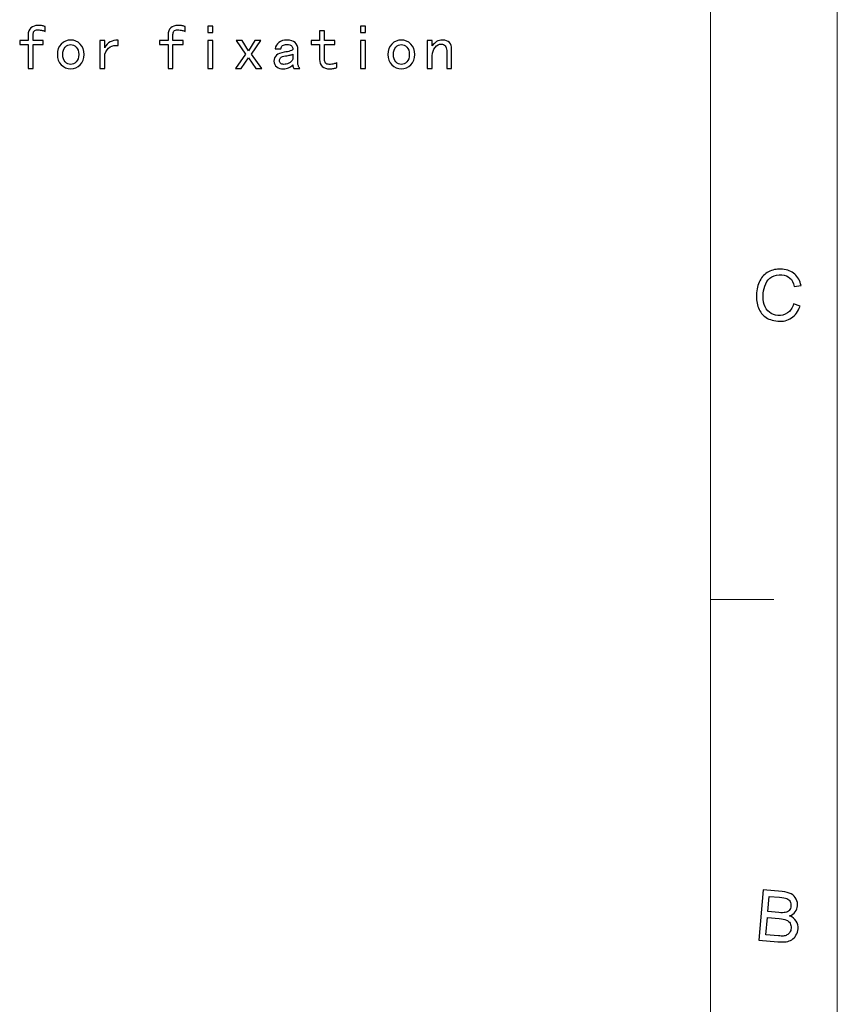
# Model space of a CAD drawing. Header units: millimetres. Extents: x -371 to 373, y -280 to 256.
# Tile 99 of 103: x 264 to 373, y -149 to -17. Entities that reach past the tile are written whole.
import ezdxf

# ---------------------------------------------------------------- set-up
doc = ezdxf.new("R2010")
doc.units = ezdxf.units.MM
doc.header["$MEASUREMENT"] = 0
doc.layers.add('layer 1', color=7, linetype='Continuous')

msp = doc.modelspace()

# ---------------------------------------------------------------- linework, layer by layer
at = {"layer": 'layer 1', "color": 1, "lineweight": 5}
for points in [[(372.7678, 255.9945), (372.7678, 255.9945), (372.7678, -279.6416), (372.7678, -279.6416)], [(372.7678, 255.9945), (372.7678, 255.9945), (372.7678, -279.6416), (372.7678, -279.6416)], [(372.7678, 255.9945), (372.7678, 255.9945), (372.7678, -279.6416), (372.7678, -279.6416)], [(364.3193, -94.6191), (364.3193, -94.6191), (355.8708, -94.6191), (355.8708, -94.6191)], [(364.3193, -94.6191), (364.3193, -94.6191), (355.8708, -94.6191), (355.8708, -94.6191)], [(364.3193, -94.6191), (364.3193, -94.6191), (355.8708, -94.6191), (355.8708, -94.6191)]]:
    msp.add_open_spline(points, degree=3, dxfattribs=at)
at = {"layer": 'layer 1', "color": 5, "lineweight": 9}
msp.add_open_spline([(355.8708, 239.0974), (355.8708, 239.0974), (355.8708, -262.7446), (355.8708, -262.7446)], degree=3, dxfattribs=at)
at = {"layer": 'layer 1', "color": 250}
for points, knots in [([(267.2912, -19.0151), (267.1811, -18.9488), (267.0485, -18.8937), (266.8946, -18.85), (266.8946, -18.85), (266.7394, -18.8063), (266.5419, -18.7837), (266.2992, -18.7837), (266.2992, -18.7837), (266.0564, -18.7837), (265.8913, -18.8444), (265.8024, -18.9657), (265.8024, -18.9657), (265.715, -19.0871), (265.6698, -19.2352), (265.6698, -19.4116), (265.6698, -19.4116), (265.6698, -19.4116), (265.6698, -20.2061), (265.6698, -20.2061), (265.6698, -20.2061), (265.6698, -20.2061), (267.0259, -20.2061), (267.0259, -20.2061), (267.0259, -20.2061), (267.0259, -20.2061), (267.0259, -20.7352), (267.0259, -20.7352), (267.0259, -20.7352), (267.0259, -20.7352), (265.6698, -20.7352), (265.6698, -20.7352), (265.6698, -20.7352), (265.6698, -20.7352), (265.6698, -23.9102), (265.6698, -23.9102), (265.6698, -23.9102), (265.6698, -23.9102), (265.0094, -23.9102), (265.0094, -23.9102), (265.0094, -23.9102), (265.0094, -23.9102), (265.0094, -20.7352), (265.0094, -20.7352), (265.0094, -20.7352), (265.0094, -20.7352), (263.8848, -20.7352), (263.8848, -20.7352), (263.8848, -20.7352), (263.8848, -20.7352), (263.8848, -20.2061), (263.8848, -20.2061), (263.8848, -20.2061), (263.8848, -20.2061), (265.0094, -20.2061), (265.0094, -20.2061), (265.0094, -20.2061), (265.0094, -20.2061), (265.0094, -19.4455), (265.0094, -19.4455), (265.0094, -19.4455), (265.0094, -19.0476), (265.1308, -18.7399), (265.3735, -18.5184), (265.3735, -18.5184), (265.6148, -18.2983), (265.9351, -18.1882), (266.3316, -18.1882), (266.3316, -18.1882), (266.5743, -18.1882), (266.7676, -18.2051), (266.9102, -18.2376), (266.9102, -18.2376), (267.0541, -18.2714), (267.1811, -18.3095), (267.2912, -18.3533), (267.2912, -18.3533), (267.2912, -18.3533), (267.2912, -19.0151), (267.2912, -19.0151)], [0, 0, 0, 0, 0.04761905, 0.04761905, 0.04761905, 0.04761905, 0.0952381, 0.0952381, 0.0952381, 0.0952381, 0.14285714, 0.14285714, 0.14285714, 0.14285714, 0.19047619, 0.19047619, 0.19047619, 0.19047619, 0.23809524, 0.23809524, 0.23809524, 0.23809524, 0.28571429, 0.28571429, 0.28571429, 0.28571429, 0.33333333, 0.33333333, 0.33333333, 0.33333333, 0.38095238, 0.38095238, 0.38095238, 0.38095238, 0.42857143, 0.42857143, 0.42857143, 0.42857143, 0.47619048, 0.47619048, 0.47619048, 0.47619048, 0.52380952, 0.52380952, 0.52380952, 0.52380952, 0.57142857, 0.57142857, 0.57142857, 0.57142857, 0.61904762, 0.61904762, 0.61904762, 0.61904762, 0.66666667, 0.66666667, 0.66666667, 0.66666667, 0.71428571, 0.71428571, 0.71428571, 0.71428571, 0.76190476, 0.76190476, 0.76190476, 0.76190476, 0.80952381, 0.80952381, 0.80952381, 0.80952381, 0.85714286, 0.85714286, 0.85714286, 0.85714286, 0.9047619, 0.9047619, 0.9047619, 0.9047619, 1, 1, 1, 1]), ([(285.9178, -19.0151), (285.8077, -18.9488), (285.6751, -18.8937), (285.5212, -18.85), (285.5212, -18.85), (285.366, -18.8063), (285.1685, -18.7837), (284.9258, -18.7837), (284.9258, -18.7837), (284.683, -18.7837), (284.5179, -18.8444), (284.429, -18.9657), (284.429, -18.9657), (284.3416, -19.0871), (284.2964, -19.2352), (284.2964, -19.4116), (284.2964, -19.4116), (284.2964, -19.4116), (284.2964, -20.2061), (284.2964, -20.2061), (284.2964, -20.2061), (284.2964, -20.2061), (285.6525, -20.2061), (285.6525, -20.2061), (285.6525, -20.2061), (285.6525, -20.2061), (285.6525, -20.7352), (285.6525, -20.7352), (285.6525, -20.7352), (285.6525, -20.7352), (284.2964, -20.7352), (284.2964, -20.7352), (284.2964, -20.7352), (284.2964, -20.7352), (284.2964, -23.9102), (284.2964, -23.9102), (284.2964, -23.9102), (284.2964, -23.9102), (283.636, -23.9102), (283.636, -23.9102), (283.636, -23.9102), (283.636, -23.9102), (283.636, -20.7352), (283.636, -20.7352), (283.636, -20.7352), (283.636, -20.7352), (282.5114, -20.7352), (282.5114, -20.7352), (282.5114, -20.7352), (282.5114, -20.7352), (282.5114, -20.2061), (282.5114, -20.2061), (282.5114, -20.2061), (282.5114, -20.2061), (283.636, -20.2061), (283.636, -20.2061), (283.636, -20.2061), (283.636, -20.2061), (283.636, -19.4455), (283.636, -19.4455), (283.636, -19.4455), (283.636, -19.0476), (283.7574, -18.7399), (284.0001, -18.5184), (284.0001, -18.5184), (284.2414, -18.2983), (284.5617, -18.1882), (284.9582, -18.1882), (284.9582, -18.1882), (285.2009, -18.1882), (285.3942, -18.2051), (285.5368, -18.2376), (285.5368, -18.2376), (285.6807, -18.2714), (285.8077, -18.3095), (285.9178, -18.3533), (285.9178, -18.3533), (285.9178, -18.3533), (285.9178, -19.0151), (285.9178, -19.0151)], [0, 0, 0, 0, 0.04761905, 0.04761905, 0.04761905, 0.04761905, 0.0952381, 0.0952381, 0.0952381, 0.0952381, 0.14285714, 0.14285714, 0.14285714, 0.14285714, 0.19047619, 0.19047619, 0.19047619, 0.19047619, 0.23809524, 0.23809524, 0.23809524, 0.23809524, 0.28571429, 0.28571429, 0.28571429, 0.28571429, 0.33333333, 0.33333333, 0.33333333, 0.33333333, 0.38095238, 0.38095238, 0.38095238, 0.38095238, 0.42857143, 0.42857143, 0.42857143, 0.42857143, 0.47619048, 0.47619048, 0.47619048, 0.47619048, 0.52380952, 0.52380952, 0.52380952, 0.52380952, 0.57142857, 0.57142857, 0.57142857, 0.57142857, 0.61904762, 0.61904762, 0.61904762, 0.61904762, 0.66666667, 0.66666667, 0.66666667, 0.66666667, 0.71428571, 0.71428571, 0.71428571, 0.71428571, 0.76190476, 0.76190476, 0.76190476, 0.76190476, 0.80952381, 0.80952381, 0.80952381, 0.80952381, 0.85714286, 0.85714286, 0.85714286, 0.85714286, 0.9047619, 0.9047619, 0.9047619, 0.9047619, 1, 1, 1, 1]), ([(289.6092, -19.1477), (289.6092, -19.1477), (288.9474, -19.1477), (288.9474, -19.1477), (288.9474, -19.1477), (288.9474, -19.1477), (288.9474, -18.287), (288.9474, -18.287), (288.9474, -18.287), (288.9474, -18.287), (289.6092, -18.287), (289.6092, -18.287), (289.6092, -18.287), (289.6092, -18.287), (289.6092, -19.1477), (289.6092, -19.1477)], [0, 0, 0, 0, 0.2, 0.2, 0.2, 0.2, 0.4, 0.4, 0.4, 0.4, 0.6, 0.6, 0.6, 0.6, 1, 1, 1, 1]), ([(309.9292, -19.1477), (309.9292, -19.1477), (309.2674, -19.1477), (309.2674, -19.1477), (309.2674, -19.1477), (309.2674, -19.1477), (309.2674, -18.287), (309.2674, -18.287), (309.2674, -18.287), (309.2674, -18.287), (309.9292, -18.287), (309.9292, -18.287), (309.9292, -18.287), (309.9292, -18.287), (309.9292, -19.1477), (309.9292, -19.1477)], [0, 0, 0, 0, 0.2, 0.2, 0.2, 0.2, 0.4, 0.4, 0.4, 0.4, 0.6, 0.6, 0.6, 0.6, 1, 1, 1, 1]), ([(306.1051, -23.81), (305.9951, -23.8552), (305.8681, -23.8933), (305.7255, -23.9271), (305.7255, -23.9271), (305.5816, -23.9596), (305.3883, -23.9765), (305.1456, -23.9765), (305.1456, -23.9765), (304.749, -23.9765), (304.4301, -23.8665), (304.1874, -23.6449), (304.1874, -23.6449), (303.9447, -23.4248), (303.8234, -23.1158), (303.8234, -22.7192), (303.8234, -22.7192), (303.8234, -22.7192), (303.8234, -20.7352), (303.8234, -20.7352), (303.8234, -20.7352), (303.8234, -20.7352), (302.6987, -20.7352), (302.6987, -20.7352), (302.6987, -20.7352), (302.6987, -20.7352), (302.6987, -20.2061), (302.6987, -20.2061), (302.6987, -20.2061), (302.6987, -20.2061), (303.8234, -20.2061), (303.8234, -20.2061), (303.8234, -20.2061), (303.8234, -20.2061), (303.8234, -18.9163), (303.8234, -18.9163), (303.8234, -18.9163), (303.8234, -18.9163), (304.4852, -18.9163), (304.4852, -18.9163), (304.4852, -18.9163), (304.4852, -18.9163), (304.4852, -20.2061), (304.4852, -20.2061), (304.4852, -20.2061), (304.4852, -20.2061), (305.8412, -20.2061), (305.8412, -20.2061), (305.8412, -20.2061), (305.8412, -20.2061), (305.8412, -20.7352), (305.8412, -20.7352), (305.8412, -20.7352), (305.8412, -20.7352), (304.4852, -20.7352), (304.4852, -20.7352), (304.4852, -20.7352), (304.4852, -20.7352), (304.4852, -22.7517), (304.4852, -22.7517), (304.4852, -22.7517), (304.4852, -22.9281), (304.5289, -23.0777), (304.6164, -23.199), (304.6164, -23.199), (304.7053, -23.3204), (304.8704, -23.381), (305.1131, -23.381), (305.1131, -23.381), (305.3558, -23.381), (305.5548, -23.3585), (305.7086, -23.3147), (305.7086, -23.3147), (305.8624, -23.271), (305.9951, -23.2159), (306.1051, -23.1496), (306.1051, -23.1496), (306.1051, -23.1496), (306.1051, -23.81), (306.1051, -23.81)], [0, 0, 0, 0, 0.04761905, 0.04761905, 0.04761905, 0.04761905, 0.0952381, 0.0952381, 0.0952381, 0.0952381, 0.14285714, 0.14285714, 0.14285714, 0.14285714, 0.19047619, 0.19047619, 0.19047619, 0.19047619, 0.23809524, 0.23809524, 0.23809524, 0.23809524, 0.28571429, 0.28571429, 0.28571429, 0.28571429, 0.33333333, 0.33333333, 0.33333333, 0.33333333, 0.38095238, 0.38095238, 0.38095238, 0.38095238, 0.42857143, 0.42857143, 0.42857143, 0.42857143, 0.47619048, 0.47619048, 0.47619048, 0.47619048, 0.52380952, 0.52380952, 0.52380952, 0.52380952, 0.57142857, 0.57142857, 0.57142857, 0.57142857, 0.61904762, 0.61904762, 0.61904762, 0.61904762, 0.66666667, 0.66666667, 0.66666667, 0.66666667, 0.71428571, 0.71428571, 0.71428571, 0.71428571, 0.76190476, 0.76190476, 0.76190476, 0.76190476, 0.80952381, 0.80952381, 0.80952381, 0.80952381, 0.85714286, 0.85714286, 0.85714286, 0.85714286, 0.9047619, 0.9047619, 0.9047619, 0.9047619, 1, 1, 1, 1]), ([(272.4699, -22.0574), (272.4699, -22.6317), (272.2935, -23.0946), (271.9408, -23.4474), (271.9408, -23.4474), (271.588, -23.8001), (271.1689, -23.9765), (270.6849, -23.9765), (270.6849, -23.9765), (270.1995, -23.9765), (269.7804, -23.8001), (269.4276, -23.4474), (269.4276, -23.4474), (269.0748, -23.0946), (268.8984, -22.6317), (268.8984, -22.0574), (268.8984, -22.0574), (268.8984, -21.4845), (269.0748, -21.0217), (269.4276, -20.6689), (269.4276, -20.6689), (269.7804, -20.3161), (270.1995, -20.1397), (270.6849, -20.1397), (270.6849, -20.1397), (271.1689, -20.1397), (271.588, -20.3161), (271.9408, -20.6689), (271.9408, -20.6689), (272.2935, -21.0217), (272.4699, -21.4845), (272.4699, -22.0574)], [0, 0, 0, 0, 0.11111111, 0.11111111, 0.11111111, 0.11111111, 0.22222222, 0.22222222, 0.22222222, 0.22222222, 0.33333333, 0.33333333, 0.33333333, 0.33333333, 0.44444444, 0.44444444, 0.44444444, 0.44444444, 0.55555556, 0.55555556, 0.55555556, 0.55555556, 0.66666667, 0.66666667, 0.66666667, 0.66666667, 0.77777778, 0.77777778, 0.77777778, 0.77777778, 1, 1, 1, 1]), ([(271.7432, -22.0574), (271.7432, -21.6172), (271.6317, -21.2856), (271.4116, -21.0654), (271.4116, -21.0654), (271.1915, -20.8453), (270.9488, -20.7352), (270.6849, -20.7352), (270.6849, -20.7352), (270.4196, -20.7352), (270.1769, -20.8453), (269.9568, -21.0654), (269.9568, -21.0654), (269.7366, -21.2856), (269.6266, -21.6172), (269.6266, -22.0574), (269.6266, -22.0574), (269.6266, -22.4991), (269.7366, -22.8293), (269.9568, -23.0494), (269.9568, -23.0494), (270.1769, -23.271), (270.4196, -23.381), (270.6849, -23.381), (270.6849, -23.381), (270.9488, -23.381), (271.1915, -23.271), (271.4116, -23.0494), (271.4116, -23.0494), (271.6317, -22.8293), (271.7432, -22.4991), (271.7432, -22.0574)], [0, 0, 0, 0, 0.11111111, 0.11111111, 0.11111111, 0.11111111, 0.22222222, 0.22222222, 0.22222222, 0.22222222, 0.33333333, 0.33333333, 0.33333333, 0.33333333, 0.44444444, 0.44444444, 0.44444444, 0.44444444, 0.55555556, 0.55555556, 0.55555556, 0.55555556, 0.66666667, 0.66666667, 0.66666667, 0.66666667, 0.77777778, 0.77777778, 0.77777778, 0.77777778, 1, 1, 1, 1]), ([(276.9883, -20.8679), (276.5692, -20.8015), (276.2164, -20.8622), (275.93, -21.0485), (275.93, -21.0485), (275.6435, -21.2362), (275.4008, -21.5621), (275.2019, -22.025), (275.2019, -22.025), (275.2019, -22.025), (275.2019, -23.9102), (275.2019, -23.9102), (275.2019, -23.9102), (275.2019, -23.9102), (274.5401, -23.9102), (274.5401, -23.9102), (274.5401, -23.9102), (274.5401, -23.9102), (274.5401, -20.2061), (274.5401, -20.2061), (274.5401, -20.2061), (274.5401, -20.2061), (275.2019, -20.2061), (275.2019, -20.2061), (275.2019, -20.2061), (275.2019, -20.2061), (275.2019, -21.1642), (275.2019, -21.1642), (275.2019, -21.1642), (275.4008, -20.8114), (275.6492, -20.5532), (275.9455, -20.3881), (275.9455, -20.3881), (276.2433, -20.223), (276.5918, -20.1397), (276.9883, -20.1397), (276.9883, -20.1397), (276.9883, -20.1397), (276.9883, -20.8679), (276.9883, -20.8679)], [0, 0, 0, 0, 0.09090909, 0.09090909, 0.09090909, 0.09090909, 0.18181818, 0.18181818, 0.18181818, 0.18181818, 0.27272727, 0.27272727, 0.27272727, 0.27272727, 0.36363636, 0.36363636, 0.36363636, 0.36363636, 0.45454545, 0.45454545, 0.45454545, 0.45454545, 0.54545455, 0.54545455, 0.54545455, 0.54545455, 0.63636364, 0.63636364, 0.63636364, 0.63636364, 0.72727273, 0.72727273, 0.72727273, 0.72727273, 0.81818182, 0.81818182, 0.81818182, 0.81818182, 1, 1, 1, 1]), ([(289.6092, -23.9102), (289.6092, -23.9102), (288.9474, -23.9102), (288.9474, -23.9102), (288.9474, -23.9102), (288.9474, -23.9102), (288.9474, -20.2061), (288.9474, -20.2061), (288.9474, -20.2061), (288.9474, -20.2061), (289.6092, -20.2061), (289.6092, -20.2061), (289.6092, -20.2061), (289.6092, -20.2061), (289.6092, -23.9102), (289.6092, -23.9102)], [0, 0, 0, 0, 0.2, 0.2, 0.2, 0.2, 0.4, 0.4, 0.4, 0.4, 0.6, 0.6, 0.6, 0.6, 1, 1, 1, 1]), ([(296.1102, -23.9102), (296.1102, -23.9102), (295.3172, -23.9102), (295.3172, -23.9102), (295.3172, -23.9102), (295.3172, -23.9102), (294.3576, -22.4878), (294.3576, -22.4878), (294.3576, -22.4878), (294.3576, -22.4878), (293.3981, -23.9102), (293.3981, -23.9102), (293.3981, -23.9102), (293.3981, -23.9102), (292.605, -23.9102), (292.605, -23.9102), (292.605, -23.9102), (292.605, -23.9102), (293.9611, -22.025), (293.9611, -22.025), (293.9611, -22.025), (293.9611, -22.025), (292.7038, -20.2061), (292.7038, -20.2061), (292.7038, -20.2061), (292.7038, -20.2061), (293.4983, -20.2061), (293.4983, -20.2061), (293.4983, -20.2061), (293.4983, -20.2061), (294.3576, -21.5946), (294.3576, -21.5946), (294.3576, -21.5946), (294.3576, -21.5946), (295.2184, -20.2061), (295.2184, -20.2061), (295.2184, -20.2061), (295.2184, -20.2061), (296.0114, -20.2061), (296.0114, -20.2061), (296.0114, -20.2061), (296.0114, -20.2061), (294.7541, -22.025), (294.7541, -22.025), (294.7541, -22.025), (294.7541, -22.025), (296.1102, -23.9102), (296.1102, -23.9102)], [0, 0, 0, 0, 0.07692308, 0.07692308, 0.07692308, 0.07692308, 0.15384615, 0.15384615, 0.15384615, 0.15384615, 0.23076923, 0.23076923, 0.23076923, 0.23076923, 0.30769231, 0.30769231, 0.30769231, 0.30769231, 0.38461538, 0.38461538, 0.38461538, 0.38461538, 0.46153846, 0.46153846, 0.46153846, 0.46153846, 0.53846154, 0.53846154, 0.53846154, 0.53846154, 0.61538462, 0.61538462, 0.61538462, 0.61538462, 0.69230769, 0.69230769, 0.69230769, 0.69230769, 0.76923077, 0.76923077, 0.76923077, 0.76923077, 0.84615385, 0.84615385, 0.84615385, 0.84615385, 1, 1, 1, 1]), ([(301.1902, -23.9102), (301.1902, -23.9102), (300.3972, -23.9102), (300.3972, -23.9102), (300.3972, -23.9102), (300.3534, -23.8665), (300.3196, -23.8058), (300.2984, -23.7282), (300.2984, -23.7282), (300.2758, -23.6506), (300.2645, -23.5574), (300.2645, -23.4474), (300.2645, -23.4474), (300.1107, -23.6237), (299.923, -23.755), (299.7029, -23.8439), (299.7029, -23.8439), (299.4814, -23.9314), (299.25, -23.9765), (299.0072, -23.9765), (299.0072, -23.9765), (298.6545, -23.9765), (298.3581, -23.8876), (298.1154, -23.7112), (298.1154, -23.7112), (297.8727, -23.5348), (297.7514, -23.2809), (297.7514, -22.9507), (297.7514, -22.9507), (297.7514, -22.6205), (297.8614, -22.3552), (298.0816, -22.1576), (298.0816, -22.1576), (298.3017, -21.9586), (298.6446, -21.826), (299.1074, -21.7597), (299.1074, -21.7597), (299.4165, -21.7159), (299.686, -21.6609), (299.9174, -21.5946), (299.9174, -21.5946), (300.1488, -21.5283), (300.2645, -21.4408), (300.2645, -21.3307), (300.2645, -21.3307), (300.2645, -21.1981), (300.2151, -21.0654), (300.1164, -20.9328), (300.1164, -20.9328), (300.0162, -20.8015), (299.8017, -20.7352), (299.4715, -20.7352), (299.4715, -20.7352), (299.2062, -20.7352), (299.0129, -20.7846), (298.8915, -20.8834), (298.8915, -20.8834), (298.7702, -20.9836), (298.6883, -21.1205), (298.6446, -21.2968), (298.6446, -21.2968), (298.6446, -21.2968), (297.9165, -21.2968), (297.9165, -21.2968), (297.9165, -21.2968), (297.9602, -20.9441), (298.1211, -20.6633), (298.3962, -20.4544), (298.3962, -20.4544), (298.6714, -20.2442), (299.0298, -20.1397), (299.4715, -20.1397), (299.4715, -20.1397), (299.9555, -20.1397), (300.3196, -20.2498), (300.5623, -20.4699), (300.5623, -20.4699), (300.805, -20.6915), (300.9263, -20.9991), (300.9263, -21.397), (300.9263, -21.397), (300.9263, -21.397), (300.9263, -23.2159), (300.9263, -23.2159), (300.9263, -23.2159), (300.9263, -23.3472), (300.9475, -23.4685), (300.9927, -23.5786), (300.9927, -23.5786), (301.0364, -23.6901), (301.1027, -23.8001), (301.1902, -23.9102)], [0, 0, 0, 0, 0.04166667, 0.04166667, 0.04166667, 0.04166667, 0.08333333, 0.08333333, 0.08333333, 0.08333333, 0.125, 0.125, 0.125, 0.125, 0.16666667, 0.16666667, 0.16666667, 0.16666667, 0.20833333, 0.20833333, 0.20833333, 0.20833333, 0.25, 0.25, 0.25, 0.25, 0.29166667, 0.29166667, 0.29166667, 0.29166667, 0.33333333, 0.33333333, 0.33333333, 0.33333333, 0.375, 0.375, 0.375, 0.375, 0.41666667, 0.41666667, 0.41666667, 0.41666667, 0.45833333, 0.45833333, 0.45833333, 0.45833333, 0.5, 0.5, 0.5, 0.5, 0.54166667, 0.54166667, 0.54166667, 0.54166667, 0.58333333, 0.58333333, 0.58333333, 0.58333333, 0.625, 0.625, 0.625, 0.625, 0.66666667, 0.66666667, 0.66666667, 0.66666667, 0.70833333, 0.70833333, 0.70833333, 0.70833333, 0.75, 0.75, 0.75, 0.75, 0.79166667, 0.79166667, 0.79166667, 0.79166667, 0.83333333, 0.83333333, 0.83333333, 0.83333333, 0.875, 0.875, 0.875, 0.875, 0.91666667, 0.91666667, 0.91666667, 0.91666667, 1, 1, 1, 1]), ([(309.9292, -23.9102), (309.9292, -23.9102), (309.2674, -23.9102), (309.2674, -23.9102), (309.2674, -23.9102), (309.2674, -23.9102), (309.2674, -20.2061), (309.2674, -20.2061), (309.2674, -20.2061), (309.2674, -20.2061), (309.9292, -20.2061), (309.9292, -20.2061), (309.9292, -20.2061), (309.9292, -20.2061), (309.9292, -23.9102), (309.9292, -23.9102)], [0, 0, 0, 0, 0.2, 0.2, 0.2, 0.2, 0.4, 0.4, 0.4, 0.4, 0.6, 0.6, 0.6, 0.6, 1, 1, 1, 1]), ([(316.4965, -22.0574), (316.4965, -22.6317), (316.3201, -23.0946), (315.9674, -23.4474), (315.9674, -23.4474), (315.6146, -23.8001), (315.1955, -23.9765), (314.7115, -23.9765), (314.7115, -23.9765), (314.2261, -23.9765), (313.807, -23.8001), (313.4542, -23.4474), (313.4542, -23.4474), (313.1014, -23.0946), (312.925, -22.6317), (312.925, -22.0574), (312.925, -22.0574), (312.925, -21.4845), (313.1014, -21.0217), (313.4542, -20.6689), (313.4542, -20.6689), (313.807, -20.3161), (314.2261, -20.1397), (314.7115, -20.1397), (314.7115, -20.1397), (315.1955, -20.1397), (315.6146, -20.3161), (315.9674, -20.6689), (315.9674, -20.6689), (316.3201, -21.0217), (316.4965, -21.4845), (316.4965, -22.0574)], [0, 0, 0, 0, 0.11111111, 0.11111111, 0.11111111, 0.11111111, 0.22222222, 0.22222222, 0.22222222, 0.22222222, 0.33333333, 0.33333333, 0.33333333, 0.33333333, 0.44444444, 0.44444444, 0.44444444, 0.44444444, 0.55555556, 0.55555556, 0.55555556, 0.55555556, 0.66666667, 0.66666667, 0.66666667, 0.66666667, 0.77777778, 0.77777778, 0.77777778, 0.77777778, 1, 1, 1, 1]), ([(315.7698, -22.0574), (315.7698, -21.6172), (315.6583, -21.2856), (315.4382, -21.0654), (315.4382, -21.0654), (315.2181, -20.8453), (314.9754, -20.7352), (314.7115, -20.7352), (314.7115, -20.7352), (314.4462, -20.7352), (314.2035, -20.8453), (313.9834, -21.0654), (313.9834, -21.0654), (313.7632, -21.2856), (313.6532, -21.6172), (313.6532, -22.0574), (313.6532, -22.0574), (313.6532, -22.4991), (313.7632, -22.8293), (313.9834, -23.0494), (313.9834, -23.0494), (314.2035, -23.271), (314.4462, -23.381), (314.7115, -23.381), (314.7115, -23.381), (314.9754, -23.381), (315.2181, -23.271), (315.4382, -23.0494), (315.4382, -23.0494), (315.6583, -22.8293), (315.7698, -22.4991), (315.7698, -22.0574)], [0, 0, 0, 0, 0.11111111, 0.11111111, 0.11111111, 0.11111111, 0.22222222, 0.22222222, 0.22222222, 0.22222222, 0.33333333, 0.33333333, 0.33333333, 0.33333333, 0.44444444, 0.44444444, 0.44444444, 0.44444444, 0.55555556, 0.55555556, 0.55555556, 0.55555556, 0.66666667, 0.66666667, 0.66666667, 0.66666667, 0.77777778, 0.77777778, 0.77777778, 0.77777778, 1, 1, 1, 1]), ([(321.4114, -23.9102), (321.4114, -23.9102), (320.7496, -23.9102), (320.7496, -23.9102), (320.7496, -23.9102), (320.7496, -23.9102), (320.7496, -21.5283), (320.7496, -21.5283), (320.7496, -21.5283), (320.7496, -21.2644), (320.6833, -21.0541), (320.5521, -20.9003), (320.5521, -20.9003), (320.4194, -20.7465), (320.243, -20.6689), (320.0229, -20.6689), (320.0229, -20.6689), (319.7365, -20.6689), (319.4655, -20.8171), (319.2115, -21.1148), (319.2115, -21.1148), (318.9589, -21.4126), (318.8319, -21.7823), (318.8319, -22.2225), (318.8319, -22.2225), (318.8319, -22.2225), (318.8319, -23.9102), (318.8319, -23.9102), (318.8319, -23.9102), (318.8319, -23.9102), (318.1701, -23.9102), (318.1701, -23.9102), (318.1701, -23.9102), (318.1701, -23.9102), (318.1701, -20.2061), (318.1701, -20.2061), (318.1701, -20.2061), (318.1701, -20.2061), (318.8319, -20.2061), (318.8319, -20.2061), (318.8319, -20.2061), (318.8319, -20.2061), (318.8319, -20.9003), (318.8319, -20.9003), (318.8319, -20.9003), (319.0083, -20.6576), (319.2017, -20.4699), (319.4105, -20.3387), (319.4105, -20.3387), (319.6193, -20.2061), (319.8903, -20.1397), (320.2205, -20.1397), (320.2205, -20.1397), (320.6184, -20.1397), (320.9147, -20.2498), (321.1137, -20.4699), (321.1137, -20.4699), (321.3127, -20.6915), (321.4114, -20.9666), (321.4114, -21.2968), (321.4114, -21.2968), (321.4114, -21.2968), (321.4114, -23.9102), (321.4114, -23.9102)], [0, 0, 0, 0, 0.05882353, 0.05882353, 0.05882353, 0.05882353, 0.11764706, 0.11764706, 0.11764706, 0.11764706, 0.17647059, 0.17647059, 0.17647059, 0.17647059, 0.23529412, 0.23529412, 0.23529412, 0.23529412, 0.29411765, 0.29411765, 0.29411765, 0.29411765, 0.35294118, 0.35294118, 0.35294118, 0.35294118, 0.41176471, 0.41176471, 0.41176471, 0.41176471, 0.47058824, 0.47058824, 0.47058824, 0.47058824, 0.52941176, 0.52941176, 0.52941176, 0.52941176, 0.58823529, 0.58823529, 0.58823529, 0.58823529, 0.64705882, 0.64705882, 0.64705882, 0.64705882, 0.70588235, 0.70588235, 0.70588235, 0.70588235, 0.76470588, 0.76470588, 0.76470588, 0.76470588, 0.82352941, 0.82352941, 0.82352941, 0.82352941, 0.88235294, 0.88235294, 0.88235294, 0.88235294, 1, 1, 1, 1]), ([(300.2645, -22.6868), (300.2645, -22.6868), (300.2645, -22.025), (300.2645, -22.025), (300.2645, -22.025), (300.1319, -22.0687), (300.0049, -22.1068), (299.8849, -22.1407), (299.8849, -22.1407), (299.7636, -22.1731), (299.559, -22.2126), (299.2725, -22.2564), (299.2725, -22.2564), (298.9423, -22.3001), (298.7264, -22.3777), (298.6277, -22.4878), (298.6277, -22.4878), (298.5289, -22.5979), (298.4781, -22.7305), (298.4781, -22.8843), (298.4781, -22.8843), (298.4781, -23.017), (298.5289, -23.1327), (298.6277, -23.2315), (298.6277, -23.2315), (298.7264, -23.3317), (298.876, -23.381), (299.0736, -23.381), (299.0736, -23.381), (299.2725, -23.381), (299.487, -23.326), (299.7184, -23.2159), (299.7184, -23.2159), (299.9499, -23.1045), (300.1319, -22.9281), (300.2645, -22.6868)], [0, 0, 0, 0, 0.1, 0.1, 0.1, 0.1, 0.2, 0.2, 0.2, 0.2, 0.3, 0.3, 0.3, 0.3, 0.4, 0.4, 0.4, 0.4, 0.5, 0.5, 0.5, 0.5, 0.6, 0.6, 0.6, 0.6, 0.7, 0.7, 0.7, 0.7, 0.8, 0.8, 0.8, 0.8, 1, 1, 1, 1])]:
    msp.add_open_spline(points, degree=3, knots=knots, dxfattribs=at)
at = {"layer": 'layer 1', "color": 1}
for points, knots in [([(366.9417, -55.2683), (366.9417, -55.2683), (367.8084, -55.5703), (367.8084, -55.5703), (367.8084, -55.5703), (367.5596, -56.2819), (367.1761, -56.8062), (366.66, -57.1472), (366.66, -57.1472), (366.1453, -57.4869), (365.5381, -57.626), (364.8418, -57.5651), (364.8418, -57.5651), (364.1207, -57.5008), (363.5465, -57.3037), (363.1195, -56.9706), (363.1195, -56.9706), (362.6939, -56.6372), (362.3874, -56.1818), (362.1993, -55.6045), (362.1993, -55.6045), (362.0134, -55.0255), (361.9477, -54.4188), (362.0039, -53.7787), (362.0039, -53.7787), (362.0648, -53.0824), (362.2512, -52.485), (362.5623, -51.9904), (362.5623, -51.9904), (362.8736, -51.4946), (363.287, -51.1331), (363.8031, -50.908), (363.8031, -50.908), (364.3178, -50.681), (364.8703, -50.5933), (365.46, -50.6451), (365.46, -50.6451), (366.1298, -50.703), (366.6789, -50.9235), (367.1059, -51.3037), (367.1059, -51.3037), (367.5314, -51.6855), (367.8084, -52.1923), (367.9336, -52.826), (367.9336, -52.826), (367.9336, -52.826), (367.0433, -52.9543), (367.0433, -52.9543), (367.0433, -52.9543), (366.9307, -52.4535), (366.7367, -52.0795), (366.4612, -51.8325), (366.4612, -51.8325), (366.1862, -51.5837), (365.823, -51.4399), (365.3754, -51.4007), (365.3754, -51.4007), (364.8624, -51.3567), (364.4211, -51.4413), (364.0536, -51.6588), (364.0536, -51.6588), (363.6875, -51.8748), (363.4151, -52.1844), (363.2383, -52.588), (363.2383, -52.588), (363.0631, -52.9902), (362.9551, -53.4126), (362.9159, -53.854), (362.9159, -53.854), (362.8677, -54.4234), (362.9068, -54.9273), (363.0349, -55.3668), (363.0349, -55.3668), (363.1632, -55.8047), (363.3933, -56.146), (363.725, -56.3852), (363.725, -56.3852), (364.0564, -56.6263), (364.4273, -56.7656), (364.8342, -56.8), (364.8342, -56.8), (365.3317, -56.8437), (365.7635, -56.7371), (366.1329, -56.4824), (366.1329, -56.4824), (366.5018, -56.2258), (366.7711, -55.822), (366.9417, -55.2683)], [0, 0, 0, 0, 0.04347826, 0.04347826, 0.04347826, 0.04347826, 0.08695652, 0.08695652, 0.08695652, 0.08695652, 0.13043478, 0.13043478, 0.13043478, 0.13043478, 0.17391304, 0.17391304, 0.17391304, 0.17391304, 0.2173913, 0.2173913, 0.2173913, 0.2173913, 0.26086957, 0.26086957, 0.26086957, 0.26086957, 0.30434783, 0.30434783, 0.30434783, 0.30434783, 0.34782609, 0.34782609, 0.34782609, 0.34782609, 0.39130435, 0.39130435, 0.39130435, 0.39130435, 0.43478261, 0.43478261, 0.43478261, 0.43478261, 0.47826087, 0.47826087, 0.47826087, 0.47826087, 0.52173913, 0.52173913, 0.52173913, 0.52173913, 0.56521739, 0.56521739, 0.56521739, 0.56521739, 0.60869565, 0.60869565, 0.60869565, 0.60869565, 0.65217391, 0.65217391, 0.65217391, 0.65217391, 0.69565217, 0.69565217, 0.69565217, 0.69565217, 0.73913043, 0.73913043, 0.73913043, 0.73913043, 0.7826087, 0.7826087, 0.7826087, 0.7826087, 0.82608696, 0.82608696, 0.82608696, 0.82608696, 0.86956522, 0.86956522, 0.86956522, 0.86956522, 0.91304348, 0.91304348, 0.91304348, 0.91304348, 1, 1, 1, 1]), ([(366.9417, -55.2683), (366.9417, -55.2683), (367.8084, -55.5703), (367.8084, -55.5703), (367.8084, -55.5703), (367.5596, -56.2819), (367.1761, -56.8062), (366.66, -57.1472), (366.66, -57.1472), (366.1453, -57.4869), (365.5381, -57.626), (364.8418, -57.5651), (364.8418, -57.5651), (364.1207, -57.5008), (363.5465, -57.3037), (363.1195, -56.9706), (363.1195, -56.9706), (362.6939, -56.6372), (362.3874, -56.1818), (362.1993, -55.6045), (362.1993, -55.6045), (362.0134, -55.0255), (361.9477, -54.4188), (362.0039, -53.7787), (362.0039, -53.7787), (362.0648, -53.0824), (362.2512, -52.485), (362.5623, -51.9904), (362.5623, -51.9904), (362.8736, -51.4946), (363.287, -51.1331), (363.8031, -50.908), (363.8031, -50.908), (364.3178, -50.681), (364.8703, -50.5933), (365.46, -50.6451), (365.46, -50.6451), (366.1298, -50.703), (366.6789, -50.9235), (367.1059, -51.3037), (367.1059, -51.3037), (367.5314, -51.6855), (367.8084, -52.1923), (367.9336, -52.826), (367.9336, -52.826), (367.9336, -52.826), (367.0433, -52.9543), (367.0433, -52.9543), (367.0433, -52.9543), (366.9307, -52.4535), (366.7367, -52.0795), (366.4612, -51.8325), (366.4612, -51.8325), (366.1862, -51.5837), (365.823, -51.4399), (365.3754, -51.4007), (365.3754, -51.4007), (364.8624, -51.3567), (364.4211, -51.4413), (364.0536, -51.6588), (364.0536, -51.6588), (363.6875, -51.8748), (363.4151, -52.1844), (363.2383, -52.588), (363.2383, -52.588), (363.0631, -52.9902), (362.9551, -53.4126), (362.9159, -53.854), (362.9159, -53.854), (362.8677, -54.4234), (362.9068, -54.9273), (363.0349, -55.3668), (363.0349, -55.3668), (363.1632, -55.8047), (363.3933, -56.146), (363.725, -56.3852), (363.725, -56.3852), (364.0564, -56.6263), (364.4273, -56.7656), (364.8342, -56.8), (364.8342, -56.8), (365.3317, -56.8437), (365.7635, -56.7371), (366.1329, -56.4824), (366.1329, -56.4824), (366.5018, -56.2258), (366.7711, -55.822), (366.9417, -55.2683)], [0, 0, 0, 0, 0.04347826, 0.04347826, 0.04347826, 0.04347826, 0.08695652, 0.08695652, 0.08695652, 0.08695652, 0.13043478, 0.13043478, 0.13043478, 0.13043478, 0.17391304, 0.17391304, 0.17391304, 0.17391304, 0.2173913, 0.2173913, 0.2173913, 0.2173913, 0.26086957, 0.26086957, 0.26086957, 0.26086957, 0.30434783, 0.30434783, 0.30434783, 0.30434783, 0.34782609, 0.34782609, 0.34782609, 0.34782609, 0.39130435, 0.39130435, 0.39130435, 0.39130435, 0.43478261, 0.43478261, 0.43478261, 0.43478261, 0.47826087, 0.47826087, 0.47826087, 0.47826087, 0.52173913, 0.52173913, 0.52173913, 0.52173913, 0.56521739, 0.56521739, 0.56521739, 0.56521739, 0.60869565, 0.60869565, 0.60869565, 0.60869565, 0.65217391, 0.65217391, 0.65217391, 0.65217391, 0.69565217, 0.69565217, 0.69565217, 0.69565217, 0.73913043, 0.73913043, 0.73913043, 0.73913043, 0.7826087, 0.7826087, 0.7826087, 0.7826087, 0.82608696, 0.82608696, 0.82608696, 0.82608696, 0.86956522, 0.86956522, 0.86956522, 0.86956522, 0.91304348, 0.91304348, 0.91304348, 0.91304348, 1, 1, 1, 1]), ([(366.9417, -55.2683), (366.9417, -55.2683), (367.8084, -55.5703), (367.8084, -55.5703), (367.8084, -55.5703), (367.5596, -56.2819), (367.1761, -56.8062), (366.66, -57.1472), (366.66, -57.1472), (366.1453, -57.4869), (365.5381, -57.626), (364.8418, -57.5651), (364.8418, -57.5651), (364.1207, -57.5008), (363.5465, -57.3037), (363.1195, -56.9706), (363.1195, -56.9706), (362.6939, -56.6372), (362.3874, -56.1818), (362.1993, -55.6045), (362.1993, -55.6045), (362.0134, -55.0255), (361.9477, -54.4188), (362.0039, -53.7787), (362.0039, -53.7787), (362.0648, -53.0824), (362.2512, -52.485), (362.5623, -51.9904), (362.5623, -51.9904), (362.8736, -51.4946), (363.287, -51.1331), (363.8031, -50.908), (363.8031, -50.908), (364.3178, -50.681), (364.8703, -50.5933), (365.46, -50.6451), (365.46, -50.6451), (366.1298, -50.703), (366.6789, -50.9235), (367.1059, -51.3037), (367.1059, -51.3037), (367.5314, -51.6855), (367.8084, -52.1923), (367.9336, -52.826), (367.9336, -52.826), (367.9336, -52.826), (367.0433, -52.9543), (367.0433, -52.9543), (367.0433, -52.9543), (366.9307, -52.4535), (366.7367, -52.0795), (366.4612, -51.8325), (366.4612, -51.8325), (366.1862, -51.5837), (365.823, -51.4399), (365.3754, -51.4007), (365.3754, -51.4007), (364.8624, -51.3567), (364.4211, -51.4413), (364.0536, -51.6588), (364.0536, -51.6588), (363.6875, -51.8748), (363.4151, -52.1844), (363.2383, -52.588), (363.2383, -52.588), (363.0631, -52.9902), (362.9551, -53.4126), (362.9159, -53.854), (362.9159, -53.854), (362.8677, -54.4234), (362.9068, -54.9273), (363.0349, -55.3668), (363.0349, -55.3668), (363.1632, -55.8047), (363.3933, -56.146), (363.725, -56.3852), (363.725, -56.3852), (364.0564, -56.6263), (364.4273, -56.7656), (364.8342, -56.8), (364.8342, -56.8), (365.3317, -56.8437), (365.7635, -56.7371), (366.1329, -56.4824), (366.1329, -56.4824), (366.5018, -56.2258), (366.7711, -55.822), (366.9417, -55.2683)], [0, 0, 0, 0, 0.04347826, 0.04347826, 0.04347826, 0.04347826, 0.08695652, 0.08695652, 0.08695652, 0.08695652, 0.13043478, 0.13043478, 0.13043478, 0.13043478, 0.17391304, 0.17391304, 0.17391304, 0.17391304, 0.2173913, 0.2173913, 0.2173913, 0.2173913, 0.26086957, 0.26086957, 0.26086957, 0.26086957, 0.30434783, 0.30434783, 0.30434783, 0.30434783, 0.34782609, 0.34782609, 0.34782609, 0.34782609, 0.39130435, 0.39130435, 0.39130435, 0.39130435, 0.43478261, 0.43478261, 0.43478261, 0.43478261, 0.47826087, 0.47826087, 0.47826087, 0.47826087, 0.52173913, 0.52173913, 0.52173913, 0.52173913, 0.56521739, 0.56521739, 0.56521739, 0.56521739, 0.60869565, 0.60869565, 0.60869565, 0.60869565, 0.65217391, 0.65217391, 0.65217391, 0.65217391, 0.69565217, 0.69565217, 0.69565217, 0.69565217, 0.73913043, 0.73913043, 0.73913043, 0.73913043, 0.7826087, 0.7826087, 0.7826087, 0.7826087, 0.82608696, 0.82608696, 0.82608696, 0.82608696, 0.86956522, 0.86956522, 0.86956522, 0.86956522, 0.91304348, 0.91304348, 0.91304348, 0.91304348, 1, 1, 1, 1]), ([(362.3111, -139.9897), (362.3111, -139.9897), (362.896, -133.2982), (362.896, -133.2982), (362.896, -133.2982), (362.896, -133.2982), (365.4071, -133.5171), (365.4071, -133.5171), (365.4071, -133.5171), (365.919, -133.5625), (366.3226, -133.6657), (366.6198, -133.8284), (366.6198, -133.8284), (366.9171, -133.9895), (367.141, -134.2196), (367.291, -134.5169), (367.291, -134.5169), (367.4413, -134.8141), (367.5025, -135.1161), (367.4755, -135.4227), (367.4755, -135.4227), (367.4506, -135.709), (367.3505, -135.9718), (367.1723, -136.2112), (367.1723, -136.2112), (366.9952, -136.449), (366.7436, -136.6337), (366.4162, -136.7606), (366.4162, -136.7606), (366.8107, -136.9152), (367.1032, -137.1455), (367.2958, -137.4504), (367.2958, -137.4504), (367.4898, -137.7556), (367.568, -138.1027), (367.5335, -138.4925), (367.5335, -138.4925), (367.507, -138.8053), (367.4145, -139.0915), (367.2597, -139.3484), (367.2597, -139.3484), (367.1032, -139.6064), (366.9218, -139.8005), (366.7137, -139.9288), (366.7137, -139.9288), (366.5056, -140.0585), (366.2521, -140.1477), (365.9517, -140.1962), (365.9517, -140.1962), (365.6513, -140.2447), (365.2884, -140.2509), (364.8628, -140.2134), (364.8628, -140.2134), (364.8628, -140.2134), (362.3111, -139.9897), (362.3111, -139.9897)], [0, 0, 0, 0, 0.06666667, 0.06666667, 0.06666667, 0.06666667, 0.13333333, 0.13333333, 0.13333333, 0.13333333, 0.2, 0.2, 0.2, 0.2, 0.26666667, 0.26666667, 0.26666667, 0.26666667, 0.33333333, 0.33333333, 0.33333333, 0.33333333, 0.4, 0.4, 0.4, 0.4, 0.46666667, 0.46666667, 0.46666667, 0.46666667, 0.53333333, 0.53333333, 0.53333333, 0.53333333, 0.6, 0.6, 0.6, 0.6, 0.66666667, 0.66666667, 0.66666667, 0.66666667, 0.73333333, 0.73333333, 0.73333333, 0.73333333, 0.8, 0.8, 0.8, 0.8, 0.86666667, 0.86666667, 0.86666667, 0.86666667, 1, 1, 1, 1]), ([(362.3111, -139.9897), (362.3111, -139.9897), (362.896, -133.2982), (362.896, -133.2982), (362.896, -133.2982), (362.896, -133.2982), (365.4071, -133.5171), (365.4071, -133.5171), (365.4071, -133.5171), (365.919, -133.5625), (366.3226, -133.6657), (366.6198, -133.8284), (366.6198, -133.8284), (366.9171, -133.9895), (367.141, -134.2196), (367.291, -134.5169), (367.291, -134.5169), (367.4413, -134.8141), (367.5025, -135.1161), (367.4755, -135.4227), (367.4755, -135.4227), (367.4506, -135.709), (367.3505, -135.9718), (367.1723, -136.2112), (367.1723, -136.2112), (366.9952, -136.449), (366.7436, -136.6337), (366.4162, -136.7606), (366.4162, -136.7606), (366.8107, -136.9152), (367.1032, -137.1455), (367.2958, -137.4504), (367.2958, -137.4504), (367.4898, -137.7556), (367.568, -138.1027), (367.5335, -138.4925), (367.5335, -138.4925), (367.507, -138.8053), (367.4145, -139.0915), (367.2597, -139.3484), (367.2597, -139.3484), (367.1032, -139.6064), (366.9218, -139.8005), (366.7137, -139.9288), (366.7137, -139.9288), (366.5056, -140.0585), (366.2521, -140.1477), (365.9517, -140.1962), (365.9517, -140.1962), (365.6513, -140.2447), (365.2884, -140.2509), (364.8628, -140.2134), (364.8628, -140.2134), (364.8628, -140.2134), (362.3111, -139.9897), (362.3111, -139.9897)], [0, 0, 0, 0, 0.06666667, 0.06666667, 0.06666667, 0.06666667, 0.13333333, 0.13333333, 0.13333333, 0.13333333, 0.2, 0.2, 0.2, 0.2, 0.26666667, 0.26666667, 0.26666667, 0.26666667, 0.33333333, 0.33333333, 0.33333333, 0.33333333, 0.4, 0.4, 0.4, 0.4, 0.46666667, 0.46666667, 0.46666667, 0.46666667, 0.53333333, 0.53333333, 0.53333333, 0.53333333, 0.6, 0.6, 0.6, 0.6, 0.66666667, 0.66666667, 0.66666667, 0.66666667, 0.73333333, 0.73333333, 0.73333333, 0.73333333, 0.8, 0.8, 0.8, 0.8, 0.86666667, 0.86666667, 0.86666667, 0.86666667, 1, 1, 1, 1]), ([(362.3111, -139.9897), (362.3111, -139.9897), (362.896, -133.2982), (362.896, -133.2982), (362.896, -133.2982), (362.896, -133.2982), (365.4071, -133.5171), (365.4071, -133.5171), (365.4071, -133.5171), (365.919, -133.5625), (366.3226, -133.6657), (366.6198, -133.8284), (366.6198, -133.8284), (366.9171, -133.9895), (367.141, -134.2196), (367.291, -134.5169), (367.291, -134.5169), (367.4413, -134.8141), (367.5025, -135.1161), (367.4755, -135.4227), (367.4755, -135.4227), (367.4506, -135.709), (367.3505, -135.9718), (367.1723, -136.2112), (367.1723, -136.2112), (366.9952, -136.449), (366.7436, -136.6337), (366.4162, -136.7606), (366.4162, -136.7606), (366.8107, -136.9152), (367.1032, -137.1455), (367.2958, -137.4504), (367.2958, -137.4504), (367.4898, -137.7556), (367.568, -138.1027), (367.5335, -138.4925), (367.5335, -138.4925), (367.507, -138.8053), (367.4145, -139.0915), (367.2597, -139.3484), (367.2597, -139.3484), (367.1032, -139.6064), (366.9218, -139.8005), (366.7137, -139.9288), (366.7137, -139.9288), (366.5056, -140.0585), (366.2521, -140.1477), (365.9517, -140.1962), (365.9517, -140.1962), (365.6513, -140.2447), (365.2884, -140.2509), (364.8628, -140.2134), (364.8628, -140.2134), (364.8628, -140.2134), (362.3111, -139.9897), (362.3111, -139.9897)], [0, 0, 0, 0, 0.06666667, 0.06666667, 0.06666667, 0.06666667, 0.13333333, 0.13333333, 0.13333333, 0.13333333, 0.2, 0.2, 0.2, 0.2, 0.26666667, 0.26666667, 0.26666667, 0.26666667, 0.33333333, 0.33333333, 0.33333333, 0.33333333, 0.4, 0.4, 0.4, 0.4, 0.46666667, 0.46666667, 0.46666667, 0.46666667, 0.53333333, 0.53333333, 0.53333333, 0.53333333, 0.6, 0.6, 0.6, 0.6, 0.66666667, 0.66666667, 0.66666667, 0.66666667, 0.73333333, 0.73333333, 0.73333333, 0.73333333, 0.8, 0.8, 0.8, 0.8, 0.86666667, 0.86666667, 0.86666667, 0.86666667, 1, 1, 1, 1]), ([(363.5359, -136.1878), (363.5359, -136.1878), (364.9832, -136.313), (364.9832, -136.313), (364.9832, -136.313), (365.3761, -136.3474), (365.6592, -136.3474), (365.8346, -136.3097), (365.8346, -136.3097), (366.0659, -136.2628), (366.2444, -136.1661), (366.3727, -136.022), (366.3727, -136.022), (366.4994, -135.8765), (366.5744, -135.6855), (366.5947, -135.4523), (366.5947, -135.4523), (366.6136, -135.2301), (366.5775, -135.0301), (366.4869, -134.8516), (366.4869, -134.8516), (366.3945, -134.6734), (366.2521, -134.5436), (366.0599, -134.4636), (366.0599, -134.4636), (365.8674, -134.384), (365.5309, -134.3245), (365.0506, -134.2822), (365.0506, -134.2822), (365.0506, -134.2822), (363.7128, -134.1646), (363.7128, -134.1646), (363.7128, -134.1646), (363.7128, -134.1646), (363.5359, -136.1878), (363.5359, -136.1878)], [0, 0, 0, 0, 0.1, 0.1, 0.1, 0.1, 0.2, 0.2, 0.2, 0.2, 0.3, 0.3, 0.3, 0.3, 0.4, 0.4, 0.4, 0.4, 0.5, 0.5, 0.5, 0.5, 0.6, 0.6, 0.6, 0.6, 0.7, 0.7, 0.7, 0.7, 0.8, 0.8, 0.8, 0.8, 1, 1, 1, 1]), ([(363.5359, -136.1878), (363.5359, -136.1878), (364.9832, -136.313), (364.9832, -136.313), (364.9832, -136.313), (365.3761, -136.3474), (365.6592, -136.3474), (365.8346, -136.3097), (365.8346, -136.3097), (366.0659, -136.2628), (366.2444, -136.1661), (366.3727, -136.022), (366.3727, -136.022), (366.4994, -135.8765), (366.5744, -135.6855), (366.5947, -135.4523), (366.5947, -135.4523), (366.6136, -135.2301), (366.5775, -135.0301), (366.4869, -134.8516), (366.4869, -134.8516), (366.3945, -134.6734), (366.2521, -134.5436), (366.0599, -134.4636), (366.0599, -134.4636), (365.8674, -134.384), (365.5309, -134.3245), (365.0506, -134.2822), (365.0506, -134.2822), (365.0506, -134.2822), (363.7128, -134.1646), (363.7128, -134.1646), (363.7128, -134.1646), (363.7128, -134.1646), (363.5359, -136.1878), (363.5359, -136.1878)], [0, 0, 0, 0, 0.1, 0.1, 0.1, 0.1, 0.2, 0.2, 0.2, 0.2, 0.3, 0.3, 0.3, 0.3, 0.4, 0.4, 0.4, 0.4, 0.5, 0.5, 0.5, 0.5, 0.6, 0.6, 0.6, 0.6, 0.7, 0.7, 0.7, 0.7, 0.8, 0.8, 0.8, 0.8, 1, 1, 1, 1]), ([(363.5359, -136.1878), (363.5359, -136.1878), (364.9832, -136.313), (364.9832, -136.313), (364.9832, -136.313), (365.3761, -136.3474), (365.6592, -136.3474), (365.8346, -136.3097), (365.8346, -136.3097), (366.0659, -136.2628), (366.2444, -136.1661), (366.3727, -136.022), (366.3727, -136.022), (366.4994, -135.8765), (366.5744, -135.6855), (366.5947, -135.4523), (366.5947, -135.4523), (366.6136, -135.2301), (366.5775, -135.0301), (366.4869, -134.8516), (366.4869, -134.8516), (366.3945, -134.6734), (366.2521, -134.5436), (366.0599, -134.4636), (366.0599, -134.4636), (365.8674, -134.384), (365.5309, -134.3245), (365.0506, -134.2822), (365.0506, -134.2822), (365.0506, -134.2822), (363.7128, -134.1646), (363.7128, -134.1646), (363.7128, -134.1646), (363.7128, -134.1646), (363.5359, -136.1878), (363.5359, -136.1878)], [0, 0, 0, 0, 0.1, 0.1, 0.1, 0.1, 0.2, 0.2, 0.2, 0.2, 0.3, 0.3, 0.3, 0.3, 0.4, 0.4, 0.4, 0.4, 0.5, 0.5, 0.5, 0.5, 0.6, 0.6, 0.6, 0.6, 0.7, 0.7, 0.7, 0.7, 0.8, 0.8, 0.8, 0.8, 1, 1, 1, 1]), ([(363.2655, -139.2779), (363.2655, -139.2779), (364.9319, -139.4234), (364.9319, -139.4234), (364.9319, -139.4234), (365.2179, -139.4485), (365.4198, -139.4561), (365.5371, -139.4437), (365.5371, -139.4437), (365.7438, -139.4248), (365.9204, -139.3797), (366.0643, -139.3058), (366.0643, -139.3058), (366.2086, -139.2323), (366.3319, -139.1183), (366.4351, -138.9634), (366.4351, -138.9634), (366.5369, -138.8084), (366.5978, -138.6253), (366.6167, -138.411), (366.6167, -138.411), (366.6387, -138.1622), (366.5933, -137.94), (366.4822, -137.7446), (366.4822, -137.7446), (366.3694, -137.5489), (366.2038, -137.4036), (365.983, -137.3097), (365.983, -137.3097), (365.7641, -137.2158), (365.4401, -137.1501), (365.0148, -137.1123), (365.0148, -137.1123), (365.0148, -137.1123), (363.4674, -136.9763), (363.4674, -136.9763), (363.4674, -136.9763), (363.4674, -136.9763), (363.2655, -139.2779), (363.2655, -139.2779)], [0, 0, 0, 0, 0.09090909, 0.09090909, 0.09090909, 0.09090909, 0.18181818, 0.18181818, 0.18181818, 0.18181818, 0.27272727, 0.27272727, 0.27272727, 0.27272727, 0.36363636, 0.36363636, 0.36363636, 0.36363636, 0.45454545, 0.45454545, 0.45454545, 0.45454545, 0.54545455, 0.54545455, 0.54545455, 0.54545455, 0.63636364, 0.63636364, 0.63636364, 0.63636364, 0.72727273, 0.72727273, 0.72727273, 0.72727273, 0.81818182, 0.81818182, 0.81818182, 0.81818182, 1, 1, 1, 1]), ([(363.2655, -139.2779), (363.2655, -139.2779), (364.9319, -139.4234), (364.9319, -139.4234), (364.9319, -139.4234), (365.2179, -139.4485), (365.4198, -139.4561), (365.5371, -139.4437), (365.5371, -139.4437), (365.7438, -139.4248), (365.9204, -139.3797), (366.0643, -139.3058), (366.0643, -139.3058), (366.2086, -139.2323), (366.3319, -139.1183), (366.4351, -138.9634), (366.4351, -138.9634), (366.5369, -138.8084), (366.5978, -138.6253), (366.6167, -138.411), (366.6167, -138.411), (366.6387, -138.1622), (366.5933, -137.94), (366.4822, -137.7446), (366.4822, -137.7446), (366.3694, -137.5489), (366.2038, -137.4036), (365.983, -137.3097), (365.983, -137.3097), (365.7641, -137.2158), (365.4401, -137.1501), (365.0148, -137.1123), (365.0148, -137.1123), (365.0148, -137.1123), (363.4674, -136.9763), (363.4674, -136.9763), (363.4674, -136.9763), (363.4674, -136.9763), (363.2655, -139.2779), (363.2655, -139.2779)], [0, 0, 0, 0, 0.09090909, 0.09090909, 0.09090909, 0.09090909, 0.18181818, 0.18181818, 0.18181818, 0.18181818, 0.27272727, 0.27272727, 0.27272727, 0.27272727, 0.36363636, 0.36363636, 0.36363636, 0.36363636, 0.45454545, 0.45454545, 0.45454545, 0.45454545, 0.54545455, 0.54545455, 0.54545455, 0.54545455, 0.63636364, 0.63636364, 0.63636364, 0.63636364, 0.72727273, 0.72727273, 0.72727273, 0.72727273, 0.81818182, 0.81818182, 0.81818182, 0.81818182, 1, 1, 1, 1]), ([(363.2655, -139.2779), (363.2655, -139.2779), (364.9319, -139.4234), (364.9319, -139.4234), (364.9319, -139.4234), (365.2179, -139.4485), (365.4198, -139.4561), (365.5371, -139.4437), (365.5371, -139.4437), (365.7438, -139.4248), (365.9204, -139.3797), (366.0643, -139.3058), (366.0643, -139.3058), (366.2086, -139.2323), (366.3319, -139.1183), (366.4351, -138.9634), (366.4351, -138.9634), (366.5369, -138.8084), (366.5978, -138.6253), (366.6167, -138.411), (366.6167, -138.411), (366.6387, -138.1622), (366.5933, -137.94), (366.4822, -137.7446), (366.4822, -137.7446), (366.3694, -137.5489), (366.2038, -137.4036), (365.983, -137.3097), (365.983, -137.3097), (365.7641, -137.2158), (365.4401, -137.1501), (365.0148, -137.1123), (365.0148, -137.1123), (365.0148, -137.1123), (363.4674, -136.9763), (363.4674, -136.9763), (363.4674, -136.9763), (363.4674, -136.9763), (363.2655, -139.2779), (363.2655, -139.2779)], [0, 0, 0, 0, 0.09090909, 0.09090909, 0.09090909, 0.09090909, 0.18181818, 0.18181818, 0.18181818, 0.18181818, 0.27272727, 0.27272727, 0.27272727, 0.27272727, 0.36363636, 0.36363636, 0.36363636, 0.36363636, 0.45454545, 0.45454545, 0.45454545, 0.45454545, 0.54545455, 0.54545455, 0.54545455, 0.54545455, 0.63636364, 0.63636364, 0.63636364, 0.63636364, 0.72727273, 0.72727273, 0.72727273, 0.72727273, 0.81818182, 0.81818182, 0.81818182, 0.81818182, 1, 1, 1, 1])]:
    msp.add_open_spline(points, degree=3, knots=knots, dxfattribs=at)

doc.saveas('drawing.dxf')
